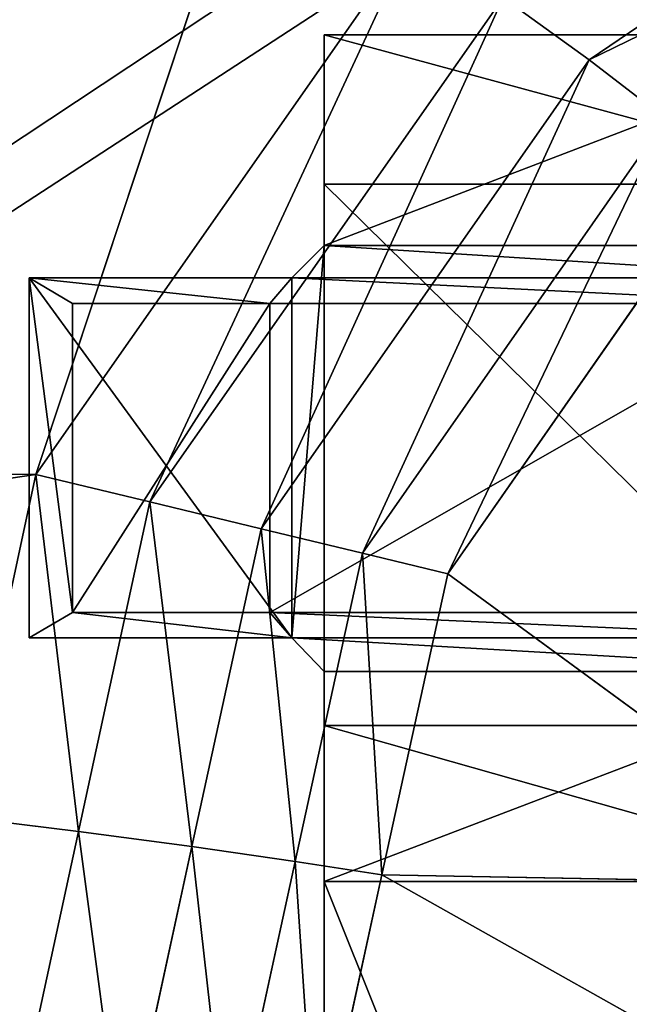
# Model space of a CAD drawing. Extents: x 0 to 31, y 0 to 21.2.
# Tile 158 of 256: x 7.44 to 7.989, y 4.492 to 5.379. Entities that reach past the tile are written whole.
import ezdxf

# ---------------------------------------------------------------- set-up
doc = ezdxf.new("R2010")
doc.units = 0
doc.header["$MEASUREMENT"] = 0
doc.layers.get('0').update_dxf_attribs({"color": 13, "linetype": 'CONTINUOUS'})
for name, color, linetype in [('CAST_IRON', 250, 'CONTINUOUS'), ('GALVANIZED_METAL', 252, 'CONTINUOUS'), ('GRATES', 250, 'CONTINUOUS')]:
    doc.layers.add(name, color=color, linetype=linetype)

# ---------------------------------------------------------------- blocks, each defined once
blk = doc.blocks.new('NGM5058UC_TRADECAD_DXF')
at = {"layer": 'CAST_IRON', "color": 0}
for p, q in [((-8.0647, -5.65255, -0.18725), (-7.8431, -4.98465, -0.18725)), ((-8.0647, -5.65255, -0.18725), (-7.8431, -4.98465, -0.18725)), ((-7.0426, -5.02385, -0.14315), (-7.5666, -5.27935, -0.14405)), ((-7.0426, -5.02385, -0.14315), (-7.5666, -5.27935, -0.14405)), ((-7.7251, -5.16755, -0.18725), (-8.0647, -5.65255, -0.18725)), ((-7.7251, -5.16755, -0.18725), (-8.0647, -5.65255, -0.18725)), ((-7.9622, -5.67735, -0.17625), (-7.644, -5.22335, -0.17655)), ((-7.9622, -5.67735, -0.17625), (-7.644, -5.22335, -0.17655)), ((-7.5666, -5.27935, -0.14405), (-7.644, -5.22335, -0.17655)), ((-7.5666, -5.27935, -0.14405), (-7.644, -5.22335, -0.17655)), ((-7.862, -5.70145, -0.14285), (-7.5666, -5.27935, -0.14405)), ((-7.862, -5.70145, -0.14285), (-7.5666, -5.27935, -0.14405)), ((-7.5666, -5.27935, -0.14405), (-7.4977, -5.33245, -0.09105)), ((-7.5666, -5.27935, -0.14405), (-7.4977, -5.33245, -0.09105)), ((-7.7708, -5.72355, -0.08835), (-7.4977, -5.33245, -0.09105)), ((-7.7708, -5.72355, -0.08835), (-7.4977, -5.33245, -0.09105)), ((-7.4411, -5.37945, -0.02125), (-7.694, -5.74205, -0.01705)), ((-7.4411, -5.37945, -0.02125), (-7.694, -5.74205, -0.01705)), ((-10.1548, -5.64395, -0.18725), (-8.0647, -5.65255, -0.18725)), ((-10.1548, -5.64395, -0.18725), (-8.0647, -5.65255, -0.18725)), ((-8.1311, -5.96115, -0.18725), (-8.0647, -5.65255, -0.18725)), ((-8.1311, -5.96115, -0.18725), (-8.0647, -5.65255, -0.18725)), ((-8.0647, -5.65255, -0.18725), (-7.9622, -5.67735, -0.17625)), ((-8.0647, -5.65255, -0.18725), (-7.9622, -5.67735, -0.17625)), ((-7.9622, -5.67735, -0.17625), (-8.0264, -5.97405, -0.17625)), ((-7.9622, -5.67735, -0.17625), (-8.0264, -5.97405, -0.17625)), ((-7.862, -5.70145, -0.14285), (-7.9622, -5.67735, -0.17625)), ((-7.862, -5.70145, -0.14285), (-7.9622, -5.67735, -0.17625)), ((-7.862, -5.70145, -0.14285), (-7.9242, -5.98755, -0.14275)), ((-7.862, -5.70145, -0.14285), (-7.9242, -5.98755, -0.14275)), ((-7.7708, -5.72355, -0.08835), (-7.862, -5.70145, -0.14285)), ((-7.7708, -5.72355, -0.08835), (-7.862, -5.70145, -0.14285)), ((-7.7708, -5.72355, -0.08835), (-7.8312, -6.00085, -0.08815)), ((-7.7708, -5.72355, -0.08835), (-7.8312, -6.00085, -0.08815)), ((-7.694, -5.74205, -0.01705), (-7.7708, -5.72355, -0.08835)), ((-7.694, -5.74205, -0.01705), (-7.7708, -5.72355, -0.08835)), ((-7.694, -5.74205, -0.01705), (-7.7532, -6.01305, -0.01685)), ((-7.694, -5.74205, -0.01705), (-7.7532, -6.01305, -0.01685)), ((-7.3128, -6.02115, 0.42965), (-7.694, -5.74205, -0.01705)), ((-7.3128, -6.02115, 0.42965), (-7.694, -5.74205, -0.01705)), ((-8.1311, -5.96115, -0.18725), (-8.0264, -5.97405, -0.17625)), ((-8.1311, -5.96115, -0.18725), (-8.0264, -5.97405, -0.17625)), ((-8.0264, -5.97405, -0.17625), (-8.0907, -6.27075, -0.17625)), ((-8.0264, -5.97405, -0.17625), (-8.0907, -6.27075, -0.17625)), ((-8.0264, -5.97405, -0.17625), (-7.9242, -5.98755, -0.14275)), ((-8.0264, -5.97405, -0.17625), (-7.9242, -5.98755, -0.14275)), ((-7.9242, -5.98755, -0.14275), (-7.9864, -6.27355, -0.14265)), ((-7.9242, -5.98755, -0.14275), (-7.9864, -6.27355, -0.14265)), ((-7.8312, -6.00085, -0.08815), (-7.9242, -5.98755, -0.14275)), ((-7.8312, -6.00085, -0.08815), (-7.9242, -5.98755, -0.14275)), ((-7.8917, -6.27815, -0.08805), (-7.8312, -6.00085, -0.08815)), ((-7.8917, -6.27815, -0.08805), (-7.8312, -6.00085, -0.08815)), ((-7.8312, -6.00085, -0.08815), (-7.7532, -6.01305, -0.01685)), ((-7.8312, -6.00085, -0.08815), (-7.7532, -6.01305, -0.01685)), ((-7.7532, -6.01305, -0.01685), (-7.8124, -6.28405, -0.01665)), ((-7.7532, -6.01305, -0.01685), (-7.8124, -6.28405, -0.01665)), ((-7.7532, -6.01305, -0.01685), (-7.4001, -6.21155, 0.42685)), ((-7.7532, -6.01305, -0.01685), (-7.3128, -6.02115, 0.42965)), ((-7.7532, -6.01305, -0.01685), (-7.4001, -6.21155, 0.42685)), ((-7.7532, -6.01305, -0.01685), (-7.3128, -6.02115, 0.42965))]:
    blk.add_line(p, q, dxfattribs=at)
at = {"layer": 'GALVANIZED_METAL', "color": 0}
blk.add_line((-14.2165, -9.41305, -1.89865), (14.386, 9.23775, -1.89865), dxfattribs=at)
blk.add_line((-14.2165, -9.41305, -1.89865), (14.386, 9.23775, -1.89865), dxfattribs=at)
at = {"layer": 'GRATES', "color": 0}
for p, q in [((-7.8053, -5.39135, 0.70725), (-7.8053, -5.25685, 0.70725)), ((-7.8053, -5.25685, 0.70725), (-7.8053, -5.25685, 0.98805)), ((-7.8053, -5.25685, 0.98805), (-7.8053, -5.44635, 0.98805)), ((-7.3098, -5.25685, 0.70725), (-7.8053, -5.25685, 0.70725)), ((-7.8053, -5.39135, 0.70725), (-7.8053, -5.25685, 0.70725)), ((-7.3098, -5.25685, 0.98805), (-7.8053, -5.25685, 0.98805)), ((-7.8053, -5.25685, 0.70725), (-7.8053, -5.25685, 0.98805)), ((-7.3098, -5.25685, 0.70725), (-7.8053, -5.25685, 0.70725)), ((-7.8053, -5.25685, 0.98805), (-7.8053, -5.44635, 0.98805)), ((-7.3098, -5.25685, 0.98805), (-7.8053, -5.25685, 0.98805)), ((-7.8053, -5.44635, 0.98805), (-7.8053, -5.39135, 0.70725)), ((-7.8053, -5.44635, 0.98805), (-7.8053, -5.39135, 0.70725)), ((-7.8053, -5.87865, 0.70725), (-7.8053, -5.39135, 0.70725)), ((-7.8053, -5.39135, 0.70725), (-7.3098, -5.39135, 0.70725)), ((-7.8053, -5.39135, 0.70725), (-7.3098, -5.39135, 0.70725)), ((-7.8053, -5.87865, 0.70725), (-7.8053, -5.39135, 0.70725)), ((-7.8053, -5.44635, 0.98805), (-7.8344, -5.47545, 1.46245)), ((-7.8053, -5.44635, 0.98805), (-7.8344, -5.47545, 1.46245)), ((-7.8053, -5.44635, 0.98805), (-7.8053, -5.82985, 0.98805)), ((-7.8053, -5.44635, 0.98805), (-7.8053, -5.82985, 0.98805)), ((-7.3098, -5.44635, 0.98805), (-7.8053, -5.44635, 0.98805)), ((-7.3098, -5.44635, 0.98805), (-7.8053, -5.44635, 0.98805)), ((-8.0709, -5.47545, 1.46245), (-8.0317, -5.49875, 1.81005)), ((-8.0709, -5.79965, 1.46245), (-8.0709, -5.47545, 1.46245)), ((-7.8344, -5.47545, 1.46245), (-8.0709, -5.47545, 1.46245)), ((-8.0709, -5.79965, 1.46245), (-8.0709, -5.47545, 1.46245)), ((-8.0709, -5.47545, 1.46245), (-8.0317, -5.49875, 1.81005)), ((-7.8344, -5.47545, 1.46245), (-8.0709, -5.47545, 1.46245)), ((-7.854, -5.49875, 1.81005), (-7.8344, -5.47545, 1.46245)), ((-7.854, -5.49875, 1.81005), (-7.8344, -5.47545, 1.46245)), ((-7.8344, -5.47545, 1.46245), (-7.3439, -5.47545, 1.46245)), ((-7.8344, -5.47545, 1.46245), (-7.8344, -5.79965, 1.46245)), ((-7.8344, -5.47545, 1.46245), (-7.8344, -5.79965, 1.46245)), ((-7.8344, -5.47545, 1.46245), (-7.3439, -5.47545, 1.46245)), ((-8.0317, -5.49875, 1.81005), (-8.0317, -5.77685, 1.81005)), ((-7.854, -5.49875, 1.81005), (-8.0317, -5.49875, 1.81005)), ((-8.0317, -5.49875, 1.81005), (-8.0317, -5.77685, 1.81005)), ((-7.854, -5.49875, 1.81005), (-8.0317, -5.49875, 1.81005)), ((-7.3669, -5.49875, 1.81005), (-7.854, -5.49875, 1.81005)), ((-7.854, -5.49875, 1.81005), (-7.854, -5.77685, 1.81005)), ((-7.854, -5.49875, 1.81005), (-7.854, -5.77685, 1.81005)), ((-7.3669, -5.49875, 1.81005), (-7.854, -5.49875, 1.81005)), ((-8.0317, -5.77685, 1.81005), (-8.0709, -5.79965, 1.46245)), ((-8.0317, -5.77685, 1.81005), (-8.0709, -5.79965, 1.46245)), ((-8.0317, -5.77685, 1.81005), (-7.854, -5.77685, 1.81005)), ((-8.0317, -5.77685, 1.81005), (-7.854, -5.77685, 1.81005)), ((-7.854, -5.77685, 1.81005), (-7.8344, -5.79965, 1.46245)), ((-7.3669, -5.77685, 1.81005), (-7.854, -5.77685, 1.81005)), ((-7.3669, -5.77685, 1.81005), (-7.854, -5.77685, 1.81005)), ((-7.854, -5.77685, 1.81005), (-7.8344, -5.79965, 1.46245)), ((-7.8344, -5.79965, 1.46245), (-8.0709, -5.79965, 1.46245)), ((-7.8344, -5.79965, 1.46245), (-8.0709, -5.79965, 1.46245)), ((-7.8344, -5.79965, 1.46245), (-7.3439, -5.79965, 1.46245)), ((-7.8053, -5.82985, 0.98805), (-7.8344, -5.79965, 1.46245)), ((-7.8053, -5.82985, 0.98805), (-7.8344, -5.79965, 1.46245)), ((-7.8344, -5.79965, 1.46245), (-7.3439, -5.79965, 1.46245)), ((-7.8053, -5.82985, 0.98805), (-7.8053, -5.87865, 0.70725)), ((-7.8053, -5.82985, 0.98805), (-7.8053, -5.87865, 0.70725)), ((-7.8053, -5.82985, 0.98805), (-7.8053, -6.01905, 0.98805)), ((-7.3098, -5.82985, 0.98805), (-7.8053, -5.82985, 0.98805)), ((-7.8053, -5.82985, 0.98805), (-7.8053, -6.01905, 0.98805)), ((-7.3098, -5.82985, 0.98805), (-7.8053, -5.82985, 0.98805)), ((-7.8053, -6.01905, 0.70725), (-7.8053, -5.87865, 0.70725)), ((-7.8053, -5.87865, 0.70725), (-7.3098, -5.87865, 0.70725)), ((-7.8053, -5.87865, 0.70725), (-7.3098, -5.87865, 0.70725)), ((-7.8053, -6.01905, 0.70725), (-7.8053, -5.87865, 0.70725)), ((-7.8053, -6.01905, 0.98805), (-7.8053, -6.01905, 0.70725)), ((-7.3098, -6.01905, 0.70725), (-7.8053, -6.01905, 0.70725)), ((-7.8053, -6.01905, 0.70725), (-7.8053, -7.25605, 0.70725)), ((-7.8053, -6.01905, 0.98805), (-7.8053, -6.01905, 0.70725)), ((-7.8053, -6.01905, 0.98805), (-7.8053, -7.25605, 0.98805)), ((-7.8053, -6.01905, 0.70725), (-7.8053, -7.25605, 0.70725)), ((-7.3098, -6.01905, 0.70725), (-7.8053, -6.01905, 0.70725)), ((-7.3098, -6.01905, 0.98805), (-7.8053, -6.01905, 0.98805)), ((-7.8053, -6.01905, 0.98805), (-7.8053, -7.25605, 0.98805)), ((-7.3098, -6.01905, 0.98805), (-7.8053, -6.01905, 0.98805))]:
    blk.add_line(p, q, dxfattribs=at)
at = {"layer": 'CAST_IRON', "color": 0}
mesh = blk.add_polyface(dxfattribs=at)
corners = [(-7.0817, -4.95055, -0.17635), (-7.5666, -5.27935, -0.14405), (-7.644, -5.22335, -0.17655)]
mesh.append_faces([[corners[k] for k in face] for face in [(0, 1, 2)]], dxfattribs={"color": 0})
mesh = blk.add_polyface(dxfattribs=at)
corners = [(-7.0426, -5.02385, -0.14315), (-7.5666, -5.27935, -0.14405), (-7.0817, -4.95055, -0.17635)]
mesh.append_faces([[corners[k] for k in face] for face in [(0, 1, 2)]], dxfattribs={"color": 0})
mesh = blk.add_polyface(dxfattribs=at)
corners = [(-7.8431, -4.98465, -0.18725), (-10.1548, -5.64395, -0.18725), (-10.1558, -4.95555, -0.18725), (-8.0647, -5.65255, -0.18725)]
mesh.append_faces([[corners[k] for k in face] for face in [(0, 1, 2), (1, 0, 3)]], dxfattribs={"vtx0": -1, "color": 0})
mesh = blk.add_polyface(dxfattribs=at)
corners = [(-7.7251, -5.16755, -0.18725), (-8.0647, -5.65255, -0.18725), (-7.8431, -4.98465, -0.18725)]
mesh.append_faces([[corners[k] for k in face] for face in [(0, 1, 2)]], dxfattribs={"color": 0})
mesh = blk.add_polyface(dxfattribs=at)
corners = [(-7.0426, -5.02385, -0.14315), (-7.4977, -5.33245, -0.09105), (-7.5666, -5.27935, -0.14405)]
mesh.append_faces([[corners[k] for k in face] for face in [(0, 1, 2)]], dxfattribs={"color": 0})
mesh = blk.add_polyface(dxfattribs=at)
corners = [(-7.7251, -5.16755, -0.18725), (-7.9622, -5.67735, -0.17625), (-8.0647, -5.65255, -0.18725)]
mesh.append_faces([[corners[k] for k in face] for face in [(0, 1, 2)]], dxfattribs={"color": 0})
mesh = blk.add_polyface(dxfattribs=at)
corners = [(-7.644, -5.22335, -0.17655), (-7.9622, -5.67735, -0.17625), (-7.7251, -5.16755, -0.18725)]
mesh.append_faces([[corners[k] for k in face] for face in [(0, 1, 2)]], dxfattribs={"color": 0})
mesh = blk.add_polyface(dxfattribs=at)
corners = [(-7.644, -5.22335, -0.17655), (-7.862, -5.70145, -0.14285), (-7.9622, -5.67735, -0.17625)]
mesh.append_faces([[corners[k] for k in face] for face in [(0, 1, 2)]], dxfattribs={"color": 0})
mesh = blk.add_polyface(dxfattribs=at)
corners = [(-7.5666, -5.27935, -0.14405), (-7.862, -5.70145, -0.14285), (-7.644, -5.22335, -0.17655)]
mesh.append_faces([[corners[k] for k in face] for face in [(0, 1, 2)]], dxfattribs={"color": 0})
mesh = blk.add_polyface(dxfattribs=at)
corners = [(-7.5666, -5.27935, -0.14405), (-7.7708, -5.72355, -0.08835), (-7.862, -5.70145, -0.14285)]
mesh.append_faces([[corners[k] for k in face] for face in [(0, 1, 2)]], dxfattribs={"color": 0})
mesh = blk.add_polyface(dxfattribs=at)
corners = [(-7.4977, -5.33245, -0.09105), (-7.7708, -5.72355, -0.08835), (-7.5666, -5.27935, -0.14405)]
mesh.append_faces([[corners[k] for k in face] for face in [(0, 1, 2)]], dxfattribs={"color": 0})
mesh = blk.add_polyface(dxfattribs=at)
corners = [(-7.4977, -5.33245, -0.09105), (-7.694, -5.74205, -0.01705), (-7.7708, -5.72355, -0.08835)]
mesh.append_faces([[corners[k] for k in face] for face in [(0, 1, 2)]], dxfattribs={"color": 0})
mesh = blk.add_polyface(dxfattribs=at)
corners = [(-7.4411, -5.37945, -0.02125), (-7.694, -5.74205, -0.01705), (-7.4977, -5.33245, -0.09105)]
mesh.append_faces([[corners[k] for k in face] for face in [(0, 1, 2)]], dxfattribs={"color": 0})
mesh = blk.add_polyface(dxfattribs=at)
corners = [(-7.3128, -6.02115, 0.42965), (-7.694, -5.74205, -0.01705), (-7.4411, -5.37945, -0.02125)]
mesh.append_faces([[corners[k] for k in face] for face in [(0, 1, 2)]], dxfattribs={"color": 0})
mesh = blk.add_polyface(dxfattribs=at)
corners = [(-8.0647, -5.65255, -0.18725), (-10.1545, -5.95895, -0.18725), (-10.1548, -5.64395, -0.18725), (-8.1311, -5.96115, -0.18725)]
mesh.append_faces([[corners[k] for k in face] for face in [(0, 1, 2), (1, 0, 3)]], dxfattribs={"vtx0": -1, "color": 0})
mesh = blk.add_polyface(dxfattribs=at)
corners = [(-8.0647, -5.65255, -0.18725), (-8.0264, -5.97405, -0.17625), (-8.1311, -5.96115, -0.18725), (-7.9622, -5.67735, -0.17625)]
mesh.append_faces([[corners[k] for k in face] for face in [(0, 1, 2), (1, 0, 3)]], dxfattribs={"vtx0": -1, "color": 0})
mesh = blk.add_polyface(dxfattribs=at)
corners = [(-7.9242, -5.98755, -0.14275), (-8.0264, -5.97405, -0.17625), (-7.9622, -5.67735, -0.17625)]
mesh.append_faces([[corners[k] for k in face] for face in [(0, 1, 2)]], dxfattribs={"color": 0})
mesh = blk.add_polyface(dxfattribs=at)
corners = [(-7.862, -5.70145, -0.14285), (-7.9242, -5.98755, -0.14275), (-7.9622, -5.67735, -0.17625)]
mesh.append_faces([[corners[k] for k in face] for face in [(0, 1, 2)]], dxfattribs={"color": 0})
mesh = blk.add_polyface(dxfattribs=at)
corners = [(-7.8312, -6.00085, -0.08815), (-7.9242, -5.98755, -0.14275), (-7.862, -5.70145, -0.14285)]
mesh.append_faces([[corners[k] for k in face] for face in [(0, 1, 2)]], dxfattribs={"color": 0})
mesh = blk.add_polyface(dxfattribs=at)
corners = [(-7.7708, -5.72355, -0.08835), (-7.8312, -6.00085, -0.08815), (-7.862, -5.70145, -0.14285)]
mesh.append_faces([[corners[k] for k in face] for face in [(0, 1, 2)]], dxfattribs={"color": 0})
mesh = blk.add_polyface(dxfattribs=at)
corners = [(-7.7708, -5.72355, -0.08835), (-7.7532, -6.01305, -0.01685), (-7.8312, -6.00085, -0.08815), (-7.694, -5.74205, -0.01705)]
mesh.append_faces([[corners[k] for k in face] for face in [(0, 1, 2), (1, 0, 3)]], dxfattribs={"vtx0": -1, "color": 0})
mesh = blk.add_polyface(dxfattribs=at)
corners = [(-7.694, -5.74205, -0.01705), (-7.3128, -6.02115, 0.42965), (-7.7532, -6.01305, -0.01685)]
mesh.append_faces([[corners[k] for k in face] for face in [(0, 1, 2)]], dxfattribs={"color": 0})
mesh = blk.add_polyface(dxfattribs=at)
corners = [(-8.1311, -5.96115, -0.18725), (-8.0907, -6.27075, -0.17625), (-8.1974, -6.26985, -0.18725), (-8.0264, -5.97405, -0.17625)]
mesh.append_faces([[corners[k] for k in face] for face in [(0, 1, 2), (1, 0, 3)]], dxfattribs={"vtx0": -1, "color": 0})
mesh = blk.add_polyface(dxfattribs=at)
corners = [(-7.9864, -6.27355, -0.14265), (-8.0907, -6.27075, -0.17625), (-8.0264, -5.97405, -0.17625)]
mesh.append_faces([[corners[k] for k in face] for face in [(0, 1, 2)]], dxfattribs={"color": 0})
mesh = blk.add_polyface(dxfattribs=at)
corners = [(-7.9242, -5.98755, -0.14275), (-7.9864, -6.27355, -0.14265), (-8.0264, -5.97405, -0.17625)]
mesh.append_faces([[corners[k] for k in face] for face in [(0, 1, 2)]], dxfattribs={"color": 0})
mesh = blk.add_polyface(dxfattribs=at)
corners = [(-7.9242, -5.98755, -0.14275), (-7.8917, -6.27815, -0.08805), (-7.9864, -6.27355, -0.14265), (-7.8312, -6.00085, -0.08815)]
mesh.append_faces([[corners[k] for k in face] for face in [(0, 1, 2), (1, 0, 3)]], dxfattribs={"vtx0": -1, "color": 0})
mesh = blk.add_polyface(dxfattribs=at)
corners = [(-7.8312, -6.00085, -0.08815), (-7.8124, -6.28405, -0.01665), (-7.8917, -6.27815, -0.08805), (-7.7532, -6.01305, -0.01685)]
mesh.append_faces([[corners[k] for k in face] for face in [(0, 1, 2), (1, 0, 3)]], dxfattribs={"vtx0": -1, "color": 0})
mesh = blk.add_polyface(dxfattribs=at)
corners = [(-7.7532, -6.01305, -0.01685), (-7.4001, -6.21155, 0.42685), (-7.8124, -6.28405, -0.01665)]
mesh.append_faces([[corners[k] for k in face] for face in [(0, 1, 2)]], dxfattribs={"color": 0})
mesh = blk.add_polyface(dxfattribs=at)
corners = [(-7.7532, -6.01305, -0.01685), (-7.3128, -6.02115, 0.42965), (-7.4001, -6.21155, 0.42685)]
mesh.append_faces([[corners[k] for k in face] for face in [(0, 1, 2)]], dxfattribs={"color": 0})
at = {"layer": 'GALVANIZED_METAL', "color": 0}
mesh = blk.add_polyface(dxfattribs=at)
corners = [(-14.2165, -9.41305, -1.89865), (14.216, 9.40775, -1.89865), (-14.3866, -9.24295, -1.89865), (14.386, 9.23775, -1.89865)]
mesh.append_faces([[corners[k] for k in face] for face in [(0, 1, 2), (1, 0, 3)]], dxfattribs={"vtx0": -1, "color": 0})
mesh = blk.add_polyface(dxfattribs=at)
corners = [(14.216, 9.40775, -1.89865), (-14.2165, 9.40775, -1.89865), (-14.3866, -9.24295, -1.89865)]
mesh.append_faces([[corners[k] for k in face] for face in [(0, 1, 2)]], dxfattribs={"color": 0})
mesh = blk.add_polyface(dxfattribs=at)
corners = [(14.386, 9.23775, -1.89865), (-14.2165, -9.41305, -1.89865), (14.2159, -9.41295, -1.89865)]
mesh.append_faces([[corners[k] for k in face] for face in [(0, 1, 2)]], dxfattribs={"color": 0})
at = {"layer": 'GRATES', "color": 0}
mesh = blk.add_polyface(dxfattribs=at)
corners = [(-7.8053, -5.39135, 0.70725), (-7.8053, -5.25685, 0.98805), (-7.8053, -5.44635, 0.98805), (-7.8053, -5.25685, 0.70725)]
mesh.append_faces([[corners[k] for k in face] for face in [(0, 1, 2), (1, 0, 3)]], dxfattribs={"vtx0": -1, "color": 0})
mesh = blk.add_polyface(dxfattribs=at)
corners = [(-7.3098, -5.39135, 0.70725), (-7.8053, -5.25685, 0.70725), (-7.8053, -5.39135, 0.70725), (-7.3098, -5.25685, 0.70725)]
mesh.append_faces([[corners[k] for k in face] for face in [(0, 1, 2), (1, 0, 3)]], dxfattribs={"vtx0": -1, "color": 0})
mesh = blk.add_polyface(dxfattribs=at)
corners = [(-7.3098, -5.25685, 0.98805), (-7.8053, -5.25685, 0.70725), (-7.3098, -5.25685, 0.70725), (-7.8053, -5.25685, 0.98805)]
mesh.append_faces([[corners[k] for k in face] for face in [(0, 1, 2), (1, 0, 3)]], dxfattribs={"vtx0": -1, "color": 0})
mesh = blk.add_polyface(dxfattribs=at)
corners = [(-7.3098, -5.25685, 0.98805), (-7.8053, -5.44635, 0.98805), (-7.8053, -5.25685, 0.98805), (-7.3098, -5.44635, 0.98805)]
mesh.append_faces([[corners[k] for k in face] for face in [(0, 1, 2), (1, 0, 3)]], dxfattribs={"vtx0": -1, "color": 0})
mesh = blk.add_polyface(dxfattribs=at)
corners = [(-7.8053, -5.39135, 0.70725), (-7.8053, -5.82985, 0.98805), (-7.8053, -5.87865, 0.70725), (-7.8053, -5.44635, 0.98805)]
mesh.append_faces([[corners[k] for k in face] for face in [(0, 1, 2), (1, 0, 3)]], dxfattribs={"vtx0": -1, "color": 0})
mesh = blk.add_polyface(dxfattribs=at)
corners = [(-7.3098, -5.87865, 0.70725), (-7.8053, -5.39135, 0.70725), (-7.8053, -5.87865, 0.70725), (-7.3098, -5.39135, 0.70725)]
mesh.append_faces([[corners[k] for k in face] for face in [(0, 1, 2), (1, 0, 3)]], dxfattribs={"vtx0": -1, "color": 0})
mesh = blk.add_polyface(dxfattribs=at)
corners = [(-7.8053, -5.44635, 0.98805), (-7.8344, -5.79965, 1.46245), (-7.8053, -5.82985, 0.98805), (-7.8344, -5.47545, 1.46245)]
mesh.append_faces([[corners[k] for k in face] for face in [(0, 1, 2), (1, 0, 3)]], dxfattribs={"vtx0": -1, "color": 0})
mesh = blk.add_polyface(dxfattribs=at)
corners = [(-7.3439, -5.47545, 1.46245), (-7.8053, -5.44635, 0.98805), (-7.3098, -5.44635, 0.98805), (-7.8344, -5.47545, 1.46245)]
mesh.append_faces([[corners[k] for k in face] for face in [(0, 1, 2), (1, 0, 3)]], dxfattribs={"vtx0": -1, "color": 0})
mesh = blk.add_polyface(dxfattribs=at)
corners = [(-8.0709, -5.47545, 1.46245), (-8.0317, -5.77685, 1.81005), (-8.0709, -5.79965, 1.46245), (-8.0317, -5.49875, 1.81005)]
mesh.append_faces([[corners[k] for k in face] for face in [(0, 1, 2), (1, 0, 3)]], dxfattribs={"vtx0": -1, "color": 0})
mesh = blk.add_polyface(dxfattribs=at)
corners = [(-7.8344, -5.79965, 1.46245), (-8.0709, -5.47545, 1.46245), (-8.0709, -5.79965, 1.46245), (-7.8344, -5.47545, 1.46245)]
mesh.append_faces([[corners[k] for k in face] for face in [(0, 1, 2), (1, 0, 3)]], dxfattribs={"vtx0": -1, "color": 0})
mesh = blk.add_polyface(dxfattribs=at)
corners = [(-7.854, -5.49875, 1.81005), (-8.0709, -5.47545, 1.46245), (-7.8344, -5.47545, 1.46245), (-8.0317, -5.49875, 1.81005)]
mesh.append_faces([[corners[k] for k in face] for face in [(0, 1, 2), (1, 0, 3)]], dxfattribs={"vtx0": -1, "color": 0})
mesh = blk.add_polyface(dxfattribs=at)
corners = [(-7.3669, -5.49875, 1.81005), (-7.8344, -5.47545, 1.46245), (-7.3439, -5.47545, 1.46245), (-7.854, -5.49875, 1.81005)]
mesh.append_faces([[corners[k] for k in face] for face in [(0, 1, 2), (1, 0, 3)]], dxfattribs={"vtx0": -1, "color": 0})
mesh = blk.add_polyface(dxfattribs=at)
corners = [(-7.854, -5.49875, 1.81005), (-8.0317, -5.77685, 1.81005), (-8.0317, -5.49875, 1.81005), (-7.854, -5.77685, 1.81005)]
mesh.append_faces([[corners[k] for k in face] for face in [(0, 1, 2), (1, 0, 3)]], dxfattribs={"vtx0": -1, "color": 0})
mesh = blk.add_polyface(dxfattribs=at)
corners = [(-7.3669, -5.49875, 1.81005), (-7.854, -5.77685, 1.81005), (-7.854, -5.49875, 1.81005), (-7.3669, -5.77685, 1.81005)]
mesh.append_faces([[corners[k] for k in face] for face in [(0, 1, 2), (1, 0, 3)]], dxfattribs={"vtx0": -1, "color": 0})
mesh = blk.add_polyface(dxfattribs=at)
corners = [(-8.0317, -5.77685, 1.81005), (-7.8344, -5.79965, 1.46245), (-8.0709, -5.79965, 1.46245), (-7.854, -5.77685, 1.81005)]
mesh.append_faces([[corners[k] for k in face] for face in [(0, 1, 2), (1, 0, 3)]], dxfattribs={"vtx0": -1, "color": 0})
mesh = blk.add_polyface(dxfattribs=at)
corners = [(-7.854, -5.77685, 1.81005), (-7.3439, -5.79965, 1.46245), (-7.8344, -5.79965, 1.46245), (-7.3669, -5.77685, 1.81005)]
mesh.append_faces([[corners[k] for k in face] for face in [(0, 1, 2), (1, 0, 3)]], dxfattribs={"vtx0": -1, "color": 0})
mesh = blk.add_polyface(dxfattribs=at)
corners = [(-7.8344, -5.79965, 1.46245), (-7.3098, -5.82985, 0.98805), (-7.8053, -5.82985, 0.98805), (-7.3439, -5.79965, 1.46245)]
mesh.append_faces([[corners[k] for k in face] for face in [(0, 1, 2), (1, 0, 3)]], dxfattribs={"vtx0": -1, "color": 0})
mesh = blk.add_polyface(dxfattribs=at)
corners = [(-7.8053, -5.87865, 0.70725), (-7.8053, -6.01905, 0.98805), (-7.8053, -6.01905, 0.70725), (-7.8053, -5.82985, 0.98805)]
mesh.append_faces([[corners[k] for k in face] for face in [(0, 1, 2), (1, 0, 3)]], dxfattribs={"vtx0": -1, "color": 0})
mesh = blk.add_polyface(dxfattribs=at)
corners = [(-7.3098, -5.82985, 0.98805), (-7.8053, -6.01905, 0.98805), (-7.8053, -5.82985, 0.98805), (-7.3098, -6.01905, 0.98805)]
mesh.append_faces([[corners[k] for k in face] for face in [(0, 1, 2), (1, 0, 3)]], dxfattribs={"vtx0": -1, "color": 0})
mesh = blk.add_polyface(dxfattribs=at)
corners = [(-7.3098, -6.01905, 0.70725), (-7.8053, -5.87865, 0.70725), (-7.8053, -6.01905, 0.70725), (-7.3098, -5.87865, 0.70725)]
mesh.append_faces([[corners[k] for k in face] for face in [(0, 1, 2), (1, 0, 3)]], dxfattribs={"vtx0": -1, "color": 0})
mesh = blk.add_polyface(dxfattribs=at)
corners = [(-7.3098, -7.25605, 0.70725), (-7.8053, -6.01905, 0.70725), (-7.8053, -7.25605, 0.70725), (-7.3098, -6.01905, 0.70725)]
mesh.append_faces([[corners[k] for k in face] for face in [(0, 1, 2), (1, 0, 3)]], dxfattribs={"vtx0": -1, "color": 0})
mesh = blk.add_polyface(dxfattribs=at)
corners = [(-7.8053, -6.01905, 0.70725), (-7.8053, -7.25605, 0.98805), (-7.8053, -7.25605, 0.70725), (-7.8053, -6.01905, 0.98805)]
mesh.append_faces([[corners[k] for k in face] for face in [(0, 1, 2), (1, 0, 3)]], dxfattribs={"vtx0": -1, "color": 0})
mesh = blk.add_polyface(dxfattribs=at)
corners = [(-7.3098, -6.01905, 0.98805), (-7.8053, -7.25605, 0.98805), (-7.8053, -6.01905, 0.98805), (-7.3098, -7.25605, 0.98805)]
mesh.append_faces([[corners[k] for k in face] for face in [(0, 1, 2), (1, 0, 3)]], dxfattribs={"vtx0": -1, "color": 0})
blk = doc.blocks.new('NGM5058UC_TRADECAD_DWG')
at = {"color": 0}
blk.add_blockref('NGM5058UC_TRADECAD_DXF', (15.5194, 10.62185, 1.89865), dxfattribs=at)

msp = doc.modelspace()

# ---------------------------------------------------------------- block references
at = {"color": 0}
msp.add_blockref('NGM5058UC_TRADECAD_DWG', (0, 0), dxfattribs=at)

doc.saveas('drawing.dxf')
